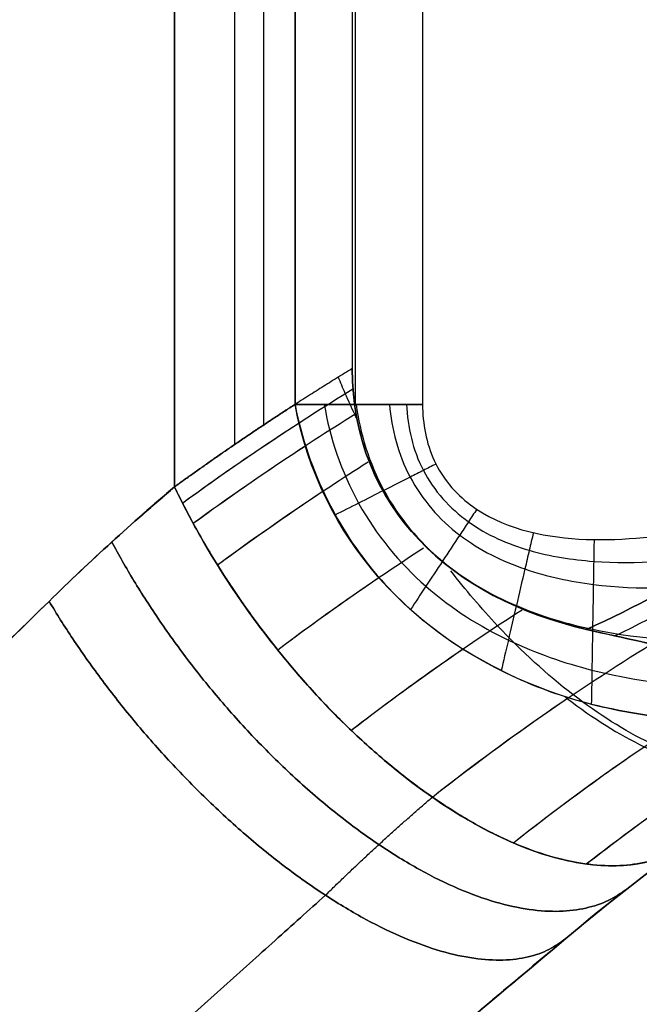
# Model space of a CAD drawing. Header units: millimetres. Extents: x -1649 to 240, y -242 to 238.
# Tile 7 of 256: x -1601.96 to -1600.55, y -8.91 to -6.68. Entities that reach past the tile are written whole.
import ezdxf

# ---------------------------------------------------------------- set-up
doc = ezdxf.new("R2010")
doc.units = ezdxf.units.MM
doc.layers.add('BOMBILLA', color=7, linetype='Continuous', true_color=0xfff700)
doc.layers.add('CABLE', color=7, linetype='Continuous', true_color=0x313030)

# ---------------------------------------------------------------- blocks, each defined once
blk = doc.blocks.new('DOME M 29914')
at = {"layer": 'CABLE', "extrusion": (6.68436e-14, -1, -5.86209e-05)}
blk.add_arc((-1588.5402, 5.1003, 5.7503), 0.5, 234.5527, 270, dxfattribs=at)
at = {"layer": 'CABLE', "extrusion": (0, 1, 0)}
blk.add_arc((1588.5402, 5.1, -5.7506), 0.5, 270, 305.4477, dxfattribs=at)
at = {"layer": 'CABLE', "extrusion": (0, 0, -1)}
blk.add_arc((1585.0006, -10.7944, -11.5), 5, 50, 87.7141, dxfattribs=at)
at = {"layer": 'CABLE', "extrusion": (0.70128, 0.508876, -0.499252)}
blk.add_arc((928.1442, -638.6864, -1119.8686), 1, 180, 289.9143, dxfattribs=at)
at = {"layer": 'CABLE', "extrusion": (0.70128, 0.508876, 0.499252)}
blk.add_arc((928.1442, 658.6149, -1108.3858), 1, 70.0857, 180, dxfattribs=at)
at = {"layer": 'CABLE'}
for points, degree in [([(-1589.1044, -5.9382, 18.1121), (-1589.1044, 5.9382, 18.1121)], 1), ([(-1589.1044, 5.9382, 18.1121), (-1589.1044, -5.9382, 18.1121)], 1), ([(-1589.1044, -5.9382, 4.8879), (-1589.1044, 5.9382, 4.8879)], 1), ([(-1589.1044, -5.9382, 4.8879), (-1589.1044, 5.9382, 4.8879)], 1), ([(-1588.9673, -5.8416, 4.7903), (-1588.9673, 5.8416, 4.7903)], 1), ([(-1588.9022, 5.7977, 18.2561), (-1588.9022, -5.7977, 18.2561)], 1), ([(-1588.8302, 5.7506, 4.6927), (-1588.8302, -5.7506, 4.6927)], 1), ([(-1588.8302, -5.7506, 4.6927), (-1588.8302, 5.7506, 4.6927)], 1), ([(-1588.6924, -5.7506, 4.6237), (-1588.6924, 5.7506, 4.6237)], 1), ([(-1588.5402, 5.7506, 4.6), (-1588.5402, -5.7506, 4.6)], 1), ([(-1588.5402, 5.7506, 4.6), (-1588.5402, -5.7506, 4.6)], 1), ([(-1588.7, 5.6691, 18.4), (-1588.7, -5.6691, 18.4)], 1), ([(-1588.7, 5.6691, 18.4), (-1588.7, -5.6691, 18.4)], 1), ([(-1588.7, -5.6691, 18.4), (-1588.7, -5.9868, 18.4), (-1588.4727, -6.1924, 18.4), (-1588.1675, -6.2619, 18.4)], 3), ([(-1588.1675, -6.2619, 18.4), (-1588.4727, -6.1924, 18.4), (-1588.7, -5.9868, 18.4), (-1588.7, -5.6691, 18.4)], 3), ([(-1589.0863, -5.9747, 18.1239), (-1588.9605, -5.8832, 18.2135), (-1588.8311, -5.7966, 18.3056), (-1588.6985, -5.7151, 18.4)], 3), ([(-1589.062, -6.0207, 18.1367), (-1588.9419, -5.9331, 18.2222), (-1588.8186, -5.85, 18.31), (-1588.6923, -5.7715, 18.4)], 3), ([(-1589.0863, -5.9747, 4.8761), (-1588.9996, -5.9116, 4.8144), (-1588.9112, -5.8509, 4.7514), (-1588.8212, -5.7926, 4.6873)], 3), ([(-1589.062, -6.0207, 4.8633), (-1588.9785, -5.9598, 4.8039), (-1588.8934, -5.901, 4.7433), (-1588.8068, -5.8445, 4.6816)], 3), ([(-1589.0067, -6.1153, 18.1554), (-1588.8954, -6.0334, 18.2349), (-1588.7811, -5.9553, 18.3165), (-1588.6642, -5.8813, 18.4)], 3), ([(-1589.1044, -5.9382, 18.1121), (-1589.2008, -6.0198, 18.0435), (-1589.296, -6.1064, 17.98), (-1589.3897, -6.1981, 17.9211)], 3), ([(-1589.3897, -6.1981, 5.0789), (-1589.296, -6.1064, 5.02), (-1589.2008, -6.0198, 4.9565), (-1589.1044, -5.9382, 4.8879)], 3), ([(-1589.3897, -6.1981, 5.0789), (-1589.2948, -6.1052, 5.0193), (-1589.1996, -6.0188, 4.9556), (-1589.1044, -5.9382, 4.8879)], 3), ([(-1589.1044, -5.9382, 18.1121), (-1589.1996, -6.0188, 18.0444), (-1589.2948, -6.1052, 17.9807), (-1589.3897, -6.1981, 17.9211)], 3), ([(-1589.0067, -6.1153, 4.8446), (-1588.9282, -6.0575, 4.7885), (-1588.8482, -6.0016, 4.7314), (-1588.7668, -5.9478, 4.6733)], 3), ([(-1588.8697, -6.3084, 18.1599), (-1588.762, -6.2273, 18.2378), (-1588.6513, -6.1499, 18.3179), (-1588.5378, -6.0765, 18.4)], 3), ([(-1588.8697, -6.3084, 4.8401), (-1588.7944, -6.2517, 4.7856), (-1588.7176, -6.1968, 4.7301), (-1588.6394, -6.1438, 4.6735)], 3), ([(-1588.7026, -6.4911, 18.1114), (-1588.5774, -6.3945, 18.2045), (-1588.4477, -6.303, 18.3008), (-1588.3139, -6.2171, 18.4)], 3), ([(-1588.7026, -6.4911, 4.8886), (-1588.6198, -6.4272, 4.8271), (-1588.5351, -6.3656, 4.7641), (-1588.4485, -6.3063, 4.6998)], 3), ([(-1588.518, -6.643, 18.0069), (-1588.3592, -6.5181, 18.1295), (-1588.1927, -6.4017, 18.2579), (-1588.0195, -6.2949, 18.3911)], 3), ([(-1588.3338, -6.7469, 17.854), (-1588.1505, -6.602, 18.0018), (-1587.9565, -6.4689, 18.1576), (-1587.7536, -6.3491, 18.32)], 3), ([(-1588.1679, -6.795, 17.6701), (-1587.9725, -6.6427, 17.8333), (-1587.7652, -6.5042, 18.0058), (-1587.548, -6.3814, 18.1858)], 3), ([(-1588.518, -6.643, 4.9931), (-1588.4178, -6.5642, 4.9157), (-1588.3145, -6.4887, 4.836), (-1588.2083, -6.4169, 4.7543)], 3), ([(-1588.3338, -6.7469, 5.146), (-1588.2083, -6.6476, 5.0448), (-1588.0777, -6.5539, 4.9398), (-1587.9427, -6.4662, 4.8315)], 3), ([(-1588.1679, -6.795, 5.3299), (-1588.0119, -6.6734, 5.1996), (-1587.8482, -6.5606, 5.0633), (-1587.678, -6.4575, 4.9221)], 3), ([(-1587.9371, -6.7476, 5.7025), (-1588.0297, -6.8147, 5.7816), (-1588.1223, -6.8868, 5.8558), (-1588.2145, -6.9642, 5.9254)], 3), ([(-1588.2145, -6.9642, 17.0746), (-1588.1223, -6.8868, 17.1442), (-1588.0297, -6.8147, 17.2184), (-1587.9371, -6.7476, 17.2975)], 3), ([(-1587.9371, -6.7476, 5.7025), (-1588.0296, -6.8147, 5.7816), (-1588.1223, -6.8868, 5.8558), (-1588.2145, -6.9642, 5.9254)], 3), ([(-1588.2145, -6.9642, 17.0746), (-1588.1223, -6.8868, 17.1442), (-1588.0296, -6.8147, 17.2184), (-1587.9371, -6.7476, 17.2975)], 3), ([(-1592.8108, -10.8209, 11.5), (-1588.2145, -6.9642, 11.5)], 1), ([(-1588.2145, -6.9642, 17.0746), (-1588.2145, -6.9642, 5.9254)], 1), ([(-1588.2145, -6.9642, 5.9254), (-1588.2145, -6.9642, 17.0746)], 1)]:
    blk.add_open_spline(points, degree=degree, dxfattribs=at)
for points, knots in [([(-1588.1675, -6.2619, 18.4), (-1587.9478, -6.1624, 18.4), (-1587.7458, -6.0328, 18.4), (-1587.3849, -5.7214, 18.4), (-1587.2253, -5.5377, 18.4), (-1586.9676, -5.1381, 18.4), (-1586.866, -4.9163, 18.4), (-1586.7316, -4.4599, 18.4), (-1586.6967, -4.2209, 18.4), (-1586.6967, -3.9797, 18.4)], [4.002891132, 4.002891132, 4.002891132, 4.002891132, 4.003614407, 4.003614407, 4.004337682, 4.004337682, 4.005060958, 4.005060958, 4.005784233, 4.005784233, 4.005784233, 4.005784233]), ([(-1586.6967, -3.9797, 18.4), (-1586.6967, -4.2209, 18.4), (-1586.7316, -4.4599, 18.4), (-1586.866, -4.9163, 18.4), (-1586.9676, -5.1381, 18.4), (-1587.2253, -5.5377, 18.4), (-1587.3849, -5.7214, 18.4), (-1587.7458, -6.0328, 18.4), (-1587.9478, -6.1624, 18.4), (-1588.1675, -6.2619, 18.4)], [3.504080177, 3.504080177, 3.504080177, 3.504080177, 3.504803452, 3.504803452, 3.505526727, 3.505526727, 3.506250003, 3.506250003, 3.506973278, 3.506973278, 3.506973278, 3.506973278]), ([(-1588.1027, -6.2765, 18.3983), (-1587.9017, -6.1804, 18.3984), (-1587.7165, -6.0595, 18.3984), (-1587.5489, -5.9163, 18.3984), (-1587.4563, -5.8371, 18.3984), (-1587.3682, -5.7502, 18.3984), (-1587.2875, -5.658, 18.3984), (-1587.2067, -5.5658, 18.3984), (-1587.1334, -5.4686, 18.3984), (-1587.0672, -5.3666, 18.3984), (-1586.9349, -5.1626, 18.3984), (-1586.8306, -4.936, 18.3984), (-1586.7617, -4.7027, 18.3984), (-1586.6929, -4.4695, 18.3984), (-1586.6573, -4.2255, 18.3984), (-1586.6576, -3.9797, 18.3985)], [0.001615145, 0.001615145, 0.001615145, 0.001615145, 0.002264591, 0.002264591, 0.002264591, 0.00262353, 0.00262353, 0.00262353, 0.002982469, 0.002982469, 0.002982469, 0.003700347, 0.003700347, 0.003700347, 0.004418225, 0.004418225, 0.004418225, 0.004418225]), ([(-1588.6907, -5.7812, 18.4), (-1588.692, -5.7785, 18.3995), (-1588.6933, -5.7757, 18.3989), (-1588.6946, -5.773, 18.3983), (-1588.7021, -5.7571, 18.3951), (-1588.7092, -5.7414, 18.3915), (-1588.716, -5.7259, 18.3876), (-1588.7215, -5.7133, 18.3844), (-1588.7267, -5.7009, 18.3809), (-1588.7318, -5.6886, 18.3774)], [0.93728209, 0.93728209, 0.93728209, 0.93728209, 0.94275121, 0.94275121, 0.94275121, 0.97437626, 0.97437626, 0.97437626, 1.00000618, 1.00000618, 1.00000618, 1.00000618]), ([(-1588.8302, -5.7506, 4.6927), (-1588.8016, -5.9027, 4.6723), (-1588.7266, -6.0461, 4.6664), (-1588.5888, -6.2006, 4.6777), (-1588.5345, -6.2483, 4.6846), (-1588.4118, -6.3319, 4.7062), (-1588.3254, -6.3746, 4.7252), (-1588.2148, -6.4167, 4.7523), (-1588.1512, -6.4352, 4.7688), (-1588.0453, -6.4551, 4.7996), (-1588.0082, -6.4604, 4.8108), (-1587.9311, -6.4676, 4.8351), (-1587.8731, -6.4694, 4.8541), (-1587.7557, -6.469, 4.8935), (-1587.5242, -6.4311, 4.9794), (-1587.4359, -6.4028, 5.0149)], [2.198523, 2.198523, 2.198523, 2.198523, 2.448523, 2.448523, 2.573523, 2.573523, 2.698523, 2.698523, 2.823523, 2.823523, 2.886023, 2.886023, 2.948523, 2.948523, 3.198523, 3.198523, 3.198523, 3.198523]), ([(-1587.4359, -6.4028, 5.0149), (-1587.4801, -6.417, 4.9971), (-1587.5493, -6.4372, 4.9696), (-1587.6856, -6.4593, 4.9191), (-1587.7263, -6.4635, 4.9045), (-1587.7966, -6.4685, 4.8799), (-1587.8083, -6.4692, 4.8759), (-1587.9323, -6.4696, 4.8343), (-1588.01, -6.4617, 4.8098), (-1588.1512, -6.4352, 4.7688), (-1588.1967, -6.4236, 4.7567), (-1588.5635, -6.284, 4.667), (-1588.773, -6.0548, 4.652), (-1588.8302, -5.7506, 4.6927)], [1, 1, 1, 1, 1.125, 1.125, 1.1875, 1.1875, 1.25, 1.25, 1.375, 1.375, 1.5, 1.5, 2, 2, 2, 2]), ([(-1588.7639, -5.7506, 4.6529), (-1588.7511, -5.825, 4.6464), (-1588.7253, -5.9035, 4.6418), (-1588.6857, -5.975, 4.6404), (-1588.6462, -6.0464, 4.6391), (-1588.5925, -6.1114, 4.6412), (-1588.5327, -6.1639, 4.6461), (-1588.4728, -6.2163, 4.6511), (-1588.4093, -6.2555, 4.6585), (-1588.3452, -6.2862, 4.6674), (-1588.2812, -6.3168, 4.6763), (-1588.218, -6.3383, 4.6864), (-1588.1552, -6.3543, 4.6974), (-1588.0297, -6.3863, 4.7194), (-1587.9081, -6.3957, 4.7446), (-1587.791, -6.3928, 4.7713), (-1587.6794, -6.3901, 4.7968), (-1587.5703, -6.3756, 4.8241), (-1587.4642, -6.3516, 4.8529)], [0.002321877, 0.002321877, 0.002321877, 0.002321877, 0.002461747, 0.002461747, 0.002461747, 0.002601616, 0.002601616, 0.002601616, 0.002741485, 0.002741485, 0.002741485, 0.002881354, 0.002881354, 0.002881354, 0.003161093, 0.003161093, 0.003161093, 0.003427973, 0.003427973, 0.003427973, 0.003427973]), ([(-1588.6915, -5.7506, 4.6234), (-1588.6824, -5.8159, 4.6206), (-1588.6618, -5.8843, 4.6185), (-1588.6283, -5.9459, 4.6179), (-1588.5948, -6.0075, 4.6173), (-1588.548, -6.0629, 4.6182), (-1588.495, -6.1069, 4.6204), (-1588.442, -6.1509, 4.6226), (-1588.385, -6.1831, 4.626), (-1588.327, -6.2079, 4.6299), (-1588.269, -6.2327, 4.6339), (-1588.2113, -6.2495, 4.6385), (-1588.1537, -6.2616, 4.6434), (-1588.0384, -6.2857, 4.6533), (-1587.9253, -6.2906, 4.6648), (-1587.8156, -6.2855, 4.6771), (-1587.7161, -6.2808, 4.6882), (-1587.6179, -6.2675, 4.7002), (-1587.5214, -6.2472, 4.7131)], [0.002321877, 0.002321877, 0.002321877, 0.002321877, 0.002461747, 0.002461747, 0.002461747, 0.002601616, 0.002601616, 0.002601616, 0.002741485, 0.002741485, 0.002741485, 0.002881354, 0.002881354, 0.002881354, 0.003161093, 0.003161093, 0.003161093, 0.003414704, 0.003414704, 0.003414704, 0.003414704]), ([(-1588.6153, -5.7506, 4.6057), (-1588.6108, -5.8064, 4.605), (-1588.5958, -5.8644, 4.6045), (-1588.5686, -5.9158, 4.6043), (-1588.5414, -5.9672, 4.6042), (-1588.5018, -6.0125, 4.6044), (-1588.4557, -6.0474, 4.605), (-1588.4096, -6.0824, 4.6055), (-1588.3592, -6.1068, 4.6063), (-1588.3075, -6.1245, 4.6072), (-1588.2558, -6.1422, 4.6082), (-1588.204, -6.153, 4.6093), (-1588.152, -6.1595, 4.6105), (-1588.048, -6.1726, 4.6128), (-1587.9451, -6.1688, 4.6155), (-1587.8451, -6.1564, 4.6184), (-1587.7617, -6.1461, 4.6208), (-1587.6792, -6.1294, 4.6233), (-1587.5982, -6.1077, 4.626)], [0.002321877, 0.002321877, 0.002321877, 0.002321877, 0.002461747, 0.002461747, 0.002461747, 0.002601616, 0.002601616, 0.002601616, 0.002741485, 0.002741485, 0.002741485, 0.002881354, 0.002881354, 0.002881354, 0.003161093, 0.003161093, 0.003161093, 0.00339449, 0.00339449, 0.00339449, 0.00339449]), ([(-1588.5767, -5.7506, 4.6013), (-1588.5745, -5.8016, 4.6012), (-1588.5624, -5.8543, 4.6011), (-1588.5385, -5.9005, 4.601), (-1588.5145, -5.9468, 4.601), (-1588.4784, -5.987, 4.601), (-1588.4358, -6.0173, 4.6012), (-1588.3932, -6.0477, 4.6013), (-1588.3462, -6.068, 4.6015), (-1588.2976, -6.0821, 4.6017), (-1588.2491, -6.0961, 4.6019), (-1588.2003, -6.1036, 4.6022), (-1588.1511, -6.1072, 4.6024), (-1588.0529, -6.1143, 4.603), (-1587.9553, -6.1056, 4.6036), (-1587.8606, -6.0889, 4.6042), (-1587.7854, -6.0757, 4.6048), (-1587.7111, -6.0571, 4.6053), (-1587.6382, -6.0342, 4.6058)], [0.002321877, 0.002321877, 0.002321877, 0.002321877, 0.002461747, 0.002461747, 0.002461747, 0.002601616, 0.002601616, 0.002601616, 0.002741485, 0.002741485, 0.002741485, 0.002881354, 0.002881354, 0.002881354, 0.003161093, 0.003161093, 0.003161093, 0.003382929, 0.003382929, 0.003382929, 0.003382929]), ([(-1588.5402, -5.7506, 4.6), (-1588.5402, -5.7947, 4.6), (-1588.532, -5.8388, 4.6), (-1588.4954, -5.9178, 4.6), (-1588.4664, -5.9526, 4.6), (-1588.361, -6.0313, 4.6), (-1588.2715, -6.0512, 4.6), (-1588.0981, -6.0617, 4.6), (-1588.0104, -6.0525, 4.6), (-1587.8406, -6.0198, 4.6), (-1587.7572, -5.9959, 4.6), (-1587.6751, -5.9665, 4.6)], [2.005659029, 2.005659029, 2.005659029, 2.005659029, 2.005789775, 2.005789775, 2.00592052, 2.00592052, 2.006182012, 2.006182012, 2.006443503, 2.006443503, 2.006704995, 2.006704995, 2.006704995, 2.006704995]), ([(-1588.5402, -5.7506, 4.6), (-1588.5402, -5.7947, 4.6), (-1588.532, -5.8388, 4.6), (-1588.4954, -5.9178, 4.6), (-1588.4664, -5.9526, 4.6), (-1588.361, -6.0313, 4.6), (-1588.2715, -6.0512, 4.6), (-1588.0981, -6.0617, 4.6), (-1588.0104, -6.0525, 4.6), (-1587.8406, -6.0198, 4.6), (-1587.7572, -5.9959, 4.6), (-1587.6751, -5.9665, 4.6)], [2.61867847, 2.61867847, 2.61867847, 2.61867847, 2.618809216, 2.618809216, 2.618939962, 2.618939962, 2.619201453, 2.619201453, 2.619462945, 2.619462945, 2.619724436, 2.619724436, 2.619724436, 2.619724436]), ([(-1588.5099, -5.8861, 4.6), (-1588.5194, -5.8909, 4.6), (-1588.5289, -5.8957, 4.6003), (-1588.5385, -5.9005, 4.601), (-1588.5485, -5.9056, 4.6017), (-1588.5586, -5.9107, 4.6028), (-1588.5686, -5.9158, 4.6043), (-1588.5887, -5.9259, 4.6073), (-1588.6087, -5.936, 4.6119), (-1588.6283, -5.9459, 4.6179), (-1588.6479, -5.9558, 4.6239), (-1588.6671, -5.9655, 4.6315), (-1588.6857, -5.975, 4.6404), (-1588.7044, -5.9844, 4.6494), (-1588.7223, -5.9934, 4.6597), (-1588.7395, -6.0021, 4.6712)], [-0.000019, -0.000019, -0.000019, -0.000019, 0.119439, 0.119439, 0.119439, 0.245234, 0.245234, 0.245234, 0.496822, 0.496822, 0.496822, 0.748411, 0.748411, 0.748411, 1, 1, 1, 1]), ([(-1588.417, -5.9889, 4.6), (-1588.4233, -5.9983, 4.6), (-1588.4295, -6.0078, 4.6004), (-1588.4358, -6.0173, 4.6012), (-1588.4424, -6.0274, 4.602), (-1588.4491, -6.0374, 4.6032), (-1588.4557, -6.0474, 4.605), (-1588.4689, -6.0674, 4.6084), (-1588.4821, -6.0874, 4.6135), (-1588.495, -6.1069, 4.6204), (-1588.5079, -6.1264, 4.6273), (-1588.5205, -6.1455, 4.636), (-1588.5327, -6.1639, 4.6461), (-1588.5448, -6.1822, 4.6563), (-1588.5565, -6.1999, 4.668), (-1588.5675, -6.2166, 4.6811)], [0.0001052, 0.0001052, 0.0001052, 0.0001052, 0.1194393, 0.1194393, 0.1194393, 0.2452337, 0.2452337, 0.2452337, 0.4968225, 0.4968225, 0.4968225, 0.7484112, 0.7484112, 0.7484112, 1, 1, 1, 1]), ([(-1588.2883, -6.0421, 4.6), (-1588.2914, -6.0554, 4.6001), (-1588.2945, -6.0687, 4.6006), (-1588.2976, -6.0821, 4.6017), (-1588.3009, -6.0962, 4.6029), (-1588.3042, -6.1104, 4.6047), (-1588.3075, -6.1245, 4.6072), (-1588.3141, -6.1527, 4.6122), (-1588.3207, -6.1808, 4.6198), (-1588.327, -6.2079, 4.6299), (-1588.3333, -6.2351, 4.6401), (-1588.3394, -6.2614, 4.6527), (-1588.3452, -6.2862, 4.6674), (-1588.351, -6.311, 4.6822), (-1588.3564, -6.3343, 4.6991), (-1588.3614, -6.3557, 4.7176)], [0.0004446, 0.0004446, 0.0004446, 0.0004446, 0.1194393, 0.1194393, 0.1194393, 0.2452337, 0.2452337, 0.2452337, 0.4968225, 0.4968225, 0.4968225, 0.7484112, 0.7484112, 0.7484112, 1, 1, 1, 1]), ([(-1588.1503, -6.0578, 4.6), (-1588.1506, -6.0741, 4.6001), (-1588.1508, -6.0906, 4.6008), (-1588.1511, -6.1072, 4.6024), (-1588.1514, -6.1246, 4.6042), (-1588.1517, -6.1421, 4.6068), (-1588.152, -6.1595, 4.6105), (-1588.1526, -6.1943, 4.6177), (-1588.1531, -6.2287, 4.6288), (-1588.1537, -6.2616, 4.6434), (-1588.1542, -6.2944, 4.6581), (-1588.1547, -6.3257, 4.6763), (-1588.1552, -6.3543, 4.6974), (-1588.1557, -6.383, 4.7185), (-1588.1561, -6.409, 4.7425), (-1588.1565, -6.4318, 4.7682)], [0.0000047, 0.0000047, 0.0000047, 0.0000047, 0.1194393, 0.1194393, 0.1194393, 0.2452337, 0.2452337, 0.2452337, 0.4968225, 0.4968225, 0.4968225, 0.7484112, 0.7484112, 0.7484112, 1, 1, 1, 1]), ([(-1587.6266, -6.5395, 17.5627), (-1587.6327, -6.5432, 17.5746), (-1587.639, -6.5468, 17.5865), (-1587.6455, -6.5502, 17.5985), (-1587.6535, -6.5543, 17.6134), (-1587.6619, -6.558, 17.6284), (-1587.6706, -6.5614, 17.6435), (-1587.688, -6.5682, 17.6739), (-1587.7068, -6.5735, 17.7048), (-1587.7269, -6.577, 17.7361), (-1587.767, -6.584, 17.7985), (-1587.8125, -6.5839, 17.8623), (-1587.8625, -6.5747, 17.9246), (-1587.9125, -6.5656, 17.9869), (-1587.9669, -6.5475, 18.0476), (-1588.0237, -6.5199, 18.1035), (-1588.0805, -6.4923, 18.1594), (-1588.1396, -6.4553, 18.2103), (-1588.1982, -6.4101, 18.2535), (-1588.2569, -6.365, 18.2967), (-1588.315, -6.3118, 18.3322), (-1588.3698, -6.2534, 18.3586), (-1588.407, -6.2138, 18.3765), (-1588.4427, -6.1718, 18.3903), (-1588.4763, -6.1286, 18.4)], [-0.0000069, -0.0000069, -0.0000069, -0.0000069, 0.0256247, 0.0256247, 0.0256247, 0.0572497, 0.0572497, 0.0572497, 0.1204998, 0.1204998, 0.1204998, 0.247, 0.247, 0.247, 0.3735002, 0.3735002, 0.3735002, 0.5000005, 0.5000005, 0.5000005, 0.6265007, 0.6265007, 0.6265007, 0.7124041, 0.7124041, 0.7124041, 0.7124041]), ([(-1589.3897, -6.1981, 17.9211), (-1589.6025, -6.4064, 17.7872), (-1589.8362, -6.6356, 17.6589), (-1590.2192, -7.0105, 17.4839), (-1590.3523, -7.1407, 17.4286), (-1590.5599, -7.3438, 17.3513), (-1590.6304, -7.4129, 17.3265), (-1590.7742, -7.5535, 17.279), (-1590.8615, -7.639, 17.2522), (-1591.0424, -7.8161, 17.2001), (-1591.1716, -7.9426, 17.1669), (-1591.3784, -8.145, 17.122), (-1591.485, -8.2493, 17.1007), (-1591.5965, -8.3584, 17.0817), (-1591.6719, -8.4322, 17.0696), (-1591.7258, -8.485, 17.0617), (-1591.9334, -8.6883, 17.0325), (-1592.2118, -8.9608, 17), (-1592.5841, -9.3253, 17)], [0.000431, 0.000431, 0.000431, 0.000431, 0.250431, 0.250431, 0.375431, 0.375431, 0.437931, 0.437931, 0.500431, 0.500431, 0.625431, 0.625431, 0.687931, 0.719181, 0.719181, 0.750431, 0.750431, 1.000431, 1.000431, 1.000431, 1.000431]), ([(-1592.5841, -9.3253, 6), (-1592.398, -9.143, 6), (-1592.2351, -8.9838, 5.9915), (-1592.0263, -8.7794, 5.9744), (-1591.9626, -8.717, 5.968), (-1591.8759, -8.632, 5.9581), (-1591.8484, -8.6051, 5.9548), (-1591.7964, -8.5542, 5.9481), (-1591.7876, -8.5456, 5.947), (-1591.5938, -8.3558, 5.9198), (-1591.4473, -8.2124, 5.893), (-1591.2405, -8.01, 5.848), (-1591.1737, -7.9447, 5.8323), (-1591.0446, -7.8182, 5.7995), (-1590.9963, -7.7709, 5.7866), (-1590.3259, -7.1147, 5.5933), (-1589.8152, -6.6147, 5.3466), (-1589.3897, -6.1981, 5.0789)], [0, 0, 0, 0, 0.125, 0.125, 0.1875, 0.1875, 0.21875, 0.21875, 0.25, 0.25, 0.375, 0.375, 0.4375, 0.4375, 0.5, 0.5, 1, 1, 1, 1]), ([(-1592.5841, -9.3253, 6), (-1592.0227, -8.7757, 6), (-1591.4613, -8.2261, 5.9207), (-1590.3824, -7.1699, 5.6096), (-1589.8649, -6.6633, 5.3778), (-1589.3897, -6.1981, 5.0789)], [1.5707963, 1.5707963, 1.5707963, 1.5707963, 1.8515151, 1.8515151, 2.132234, 2.132234, 2.132234, 2.132234]), ([(-1589.3897, -6.1981, 17.9211), (-1589.8649, -6.6633, 17.6222), (-1590.3824, -7.1699, 17.3904), (-1591.4613, -8.2261, 17.0793), (-1592.0227, -8.7757, 17), (-1592.5841, -9.3253, 17)], [4.1509514, 4.1509514, 4.1509514, 4.1509514, 4.4316702, 4.4316702, 4.712389, 4.712389, 4.712389, 4.712389]), ([(-1587.451, -6.4228, 17.9011), (-1587.4163, -6.3977, 17.9715), (-1587.4555, -6.3932, 18.0746), (-1587.5461, -6.3816, 18.1917), (-1587.6253, -6.3713, 18.2536), (-1587.7602, -6.3484, 18.3269), (-1587.8506, -6.3307, 18.3588), (-1587.996, -6.3003, 18.3907), (-1588.0777, -6.2823, 18.4), (-1588.1675, -6.2619, 18.4)], [1, 1, 1, 1, 1.25, 1.25, 1.5, 1.5, 1.75, 1.75, 2, 2, 2, 2]), ([(-1588.1675, -6.2619, 18.4), (-1588.0777, -6.2823, 18.4), (-1588.0091, -6.2975, 18.3935), (-1587.8375, -6.3335, 18.3559), (-1587.7755, -6.3459, 18.3352), (-1587.61, -6.3738, 18.2453), (-1587.5595, -6.3799, 18.209), (-1587.4421, -6.3949, 18.0573), (-1587.4163, -6.3977, 17.9715), (-1587.451, -6.4228, 17.9011)], [0, 0, 0, 0, 0.25, 0.25, 0.5, 0.5, 0.75, 0.75, 1, 1, 1, 1]), ([(-1588.2176, -6.414, 4.7519), (-1588.2155, -6.4157, 4.7534), (-1588.2134, -6.4173, 4.755), (-1588.2113, -6.4189, 4.7565), (-1588.1525, -6.464, 4.7998), (-1588.0932, -6.501, 4.8507), (-1588.0363, -6.5285, 4.9066), (-1587.9794, -6.556, 4.9625), (-1587.9249, -6.574, 5.0233), (-1587.8749, -6.583, 5.0857), (-1587.8249, -6.5921, 5.1481), (-1587.7794, -6.5921, 5.212), (-1587.7393, -6.585, 5.2745), (-1587.7192, -6.5815, 5.3058), (-1587.7005, -6.5762, 5.3367), (-1587.6831, -6.5693, 5.3671), (-1587.6744, -6.5659, 5.3823), (-1587.6661, -6.5621, 5.3973), (-1587.658, -6.558, 5.4122), (-1587.6515, -6.5547, 5.4243), (-1587.6453, -6.551, 5.4362), (-1587.6392, -6.5473, 5.448)], [0.4954424, 0.4954424, 0.4954424, 0.4954424, 0.4999998, 0.4999998, 0.4999998, 0.6264999, 0.6264999, 0.6264999, 0.7530001, 0.7530001, 0.7530001, 0.8795002, 0.8795002, 0.8795002, 0.9427503, 0.9427503, 0.9427503, 0.9743753, 0.9743753, 0.9743753, 1.0000062, 1.0000062, 1.0000062, 1.0000062]), ([(-1588.2145, -6.9642, 5.9254), (-1588.769, -7.4294, 6.2742), (-1589.3726, -7.9359, 6.5445), (-1590.6314, -8.9922, 6.9075), (-1591.2863, -9.5417, 7), (-1591.9413, -10.0913, 7)], [-2.132234, -2.132234, -2.132234, -2.132234, -1.8515151, -1.8515151, -1.5707963, -1.5707963, -1.5707963, -1.5707963]), ([(-1591.9413, -10.0913, 16), (-1591.2863, -9.5417, 16), (-1590.6314, -8.9922, 16.0925), (-1589.3726, -7.9359, 16.4555), (-1588.769, -7.4294, 16.7258), (-1588.2145, -6.9642, 17.0746)], [-4.712389, -4.712389, -4.712389, -4.712389, -4.4316702, -4.4316702, -4.1509514, -4.1509514, -4.1509514, -4.1509514])]:
    blk.add_open_spline(points, degree=3, knots=knots, dxfattribs=at)
for points, weights, degree in [([(-1588.7, -5.6691, 18.4), (-1588.8384, -5.7533, 18.3015), (-1588.9732, -5.8431, 18.2055), (-1589.1044, -5.9382, 18.1121)], [1, 0.999453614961, 0.999453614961, 1], 3), ([(-1588.7, -5.6691, 18.4), (-1588.8384, -5.7533, 18.3015), (-1588.9732, -5.8431, 18.2055), (-1589.1044, -5.9382, 18.1121)], [1, 0.999453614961, 0.999453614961, 1], 3), ([(-1588.8302, -5.7506, 4.6927), (-1588.9233, -5.8106, 4.759), (-1589.0147, -5.8731, 4.824), (-1589.1044, -5.9382, 4.8879)], [1, 0.999744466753, 0.999744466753, 1], 3), ([(-1589.1044, -5.9382, 4.8879), (-1589.0147, -5.8731, 4.824), (-1588.9233, -5.8106, 4.759), (-1588.8302, -5.7506, 4.6927)], [1, 0.999744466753, 0.999744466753, 1], 3), ([(-1589.1044, -5.9382, 4.8879), (-1588.5133, -7.1656, 4.4671), (-1587.9371, -6.7476, 5.7025)], [1, 0.574189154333, 1], 2), ([(-1587.9371, -6.7476, 17.2975), (-1588.5133, -7.1656, 18.5329), (-1589.1044, -5.9382, 18.1121)], [1, 0.574189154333, 1], 2), ([(-1589.2471, -6.0635, 4.9864), (-1588.6014, -7.262, 4.5543), (-1588.0759, -6.852, 5.8175)], [1, 0.573551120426, 1], 2), ([(-1588.0759, -6.852, 17.1825), (-1588.6014, -7.262, 18.4457), (-1589.2471, -6.0635, 18.0136)], [1, 0.573551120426, 1], 2), ([(-1589.3897, -6.1981, 5.0789), (-1588.6895, -7.3627, 4.6385), (-1588.2145, -6.9642, 5.9254)], [1, 0.57348823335, 1], 2), ([(-1588.2145, -6.9642, 5.9254), (-1588.6895, -7.3627, 4.6385), (-1589.3897, -6.1981, 5.0789)], [1, 0.57348823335, 1], 2), ([(-1589.3897, -6.1981, 17.9211), (-1588.6895, -7.3627, 18.3615), (-1588.2145, -6.9642, 17.0746)], [1, 0.57348823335, 1], 2), ([(-1588.2145, -6.9642, 17.0746), (-1588.6895, -7.3627, 18.3615), (-1589.3897, -6.1981, 17.9211)], [1, 0.57348823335, 1], 2), ([(-1588.7611, -6.866, 5.1874), (-1588.6802, -6.7868, 5.1263), (-1588.5992, -6.7127, 5.0616), (-1588.518, -6.643, 4.9931)], [0.786744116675, 0.78666932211, 0.786785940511, 0.787094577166], 3), ([(-1588.7611, -6.866, 17.8126), (-1588.6802, -6.7868, 17.8737), (-1588.5992, -6.7127, 17.9384), (-1588.518, -6.643, 18.0069)], [0.786744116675, 0.78666932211, 0.786785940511, 0.787094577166], 3), ([(-1588.2145, -6.9642, 5.9254), (-1589.3382, -7.9071, 6.6322), (-1590.6138, -8.9774, 7), (-1591.9413, -10.0913, 7)], [1, 0.973904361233, 0.973904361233, 1], 3), ([(-1591.9413, -10.0913, 16), (-1590.6138, -8.9774, 16), (-1589.3382, -7.9071, 16.3678), (-1588.2145, -6.9642, 17.0746)], [1, 0.973904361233, 0.973904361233, 1], 3)]:
    blk.add_rational_spline(points, weights, degree=degree, dxfattribs=at)
for points, weights, knots in [([(-1592.1296, -9.867, 6.2929), (-1591.5195, -9.3269, 6.2714), (-1590.9211, -8.7957, 6.1616), (-1589.7823, -7.7813, 5.7864), (-1589.2434, -7.2993, 5.5166), (-1588.7611, -6.866, 5.1874)], [0.853553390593, 0.842924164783, 0.831799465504, 0.809261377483, 0.797846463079, 0.786744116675], [1.5707963, 1.5707963, 1.5707963, 1.5707963, 1.8515151, 1.8515151, 2.132234, 2.132234, 2.132234, 2.132234]), ([(-1588.7611, -6.866, 17.8126), (-1589.2434, -7.2993, 17.4834), (-1589.7823, -7.7813, 17.2136), (-1590.9211, -8.7957, 16.8384), (-1591.5195, -9.3269, 16.7286), (-1592.1296, -9.867, 16.7071)], [0.786744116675, 0.797846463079, 0.809261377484, 0.831799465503, 0.842924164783, 0.853553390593], [4.1509514, 4.1509514, 4.1509514, 4.1509514, 4.4316702, 4.4316702, 4.712389, 4.712389, 4.712389, 4.712389])]:
    blk.add_rational_spline(points, weights, degree=3, knots=knots, dxfattribs=at)

msp = doc.modelspace()

# ---------------------------------------------------------------- block references
at = {"layer": 'BOMBILLA'}
msp.add_blockref('DOME M 29914', (-12.5, -1.7991, 2.7121), dxfattribs=at)

doc.saveas('drawing.dxf')
